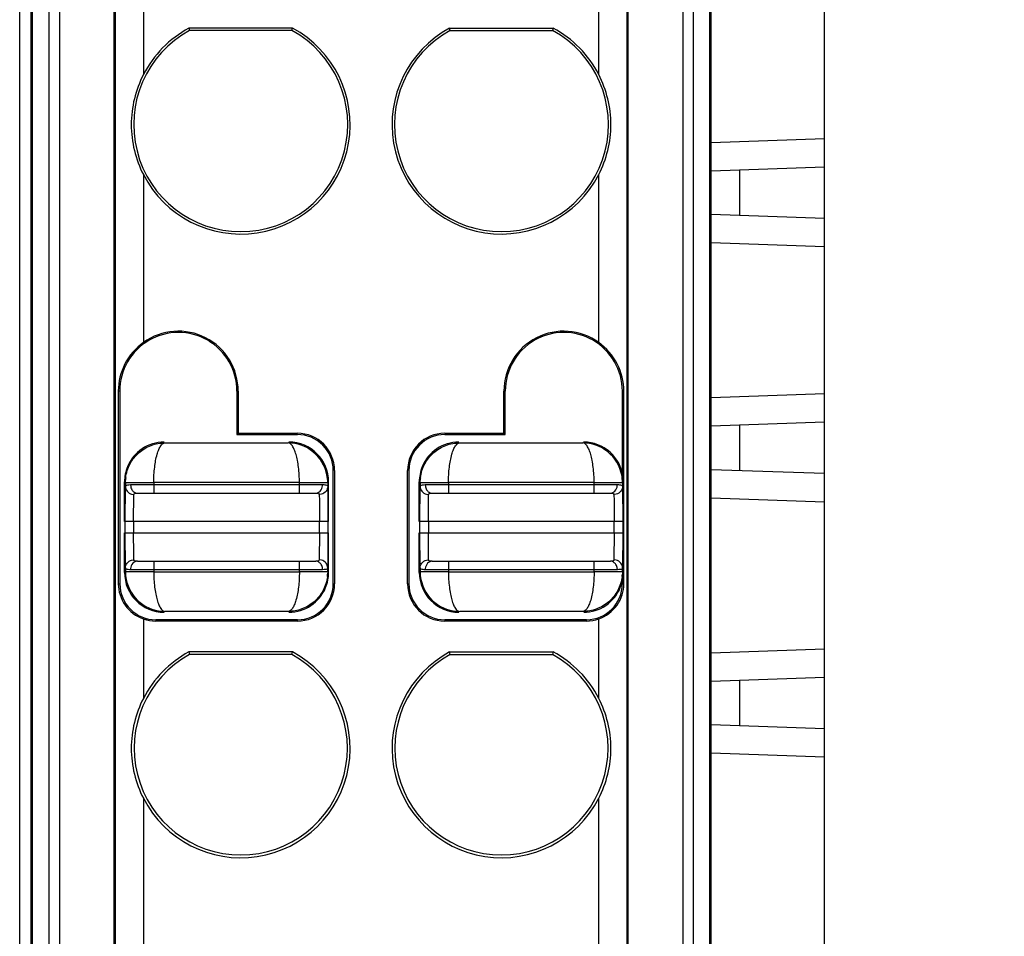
# Model space of a CAD drawing. Header units: inches. Extents: x 0 to 23.4, y 0 to 16.5.
# Tile 6 of 18: x 8.3 to 9, y 5.6 to 6.2. Entities that reach past the tile are written whole.
import ezdxf

# ---------------------------------------------------------------- set-up
doc = ezdxf.new("R2010")
doc.units = ezdxf.units.IN
doc.header["$LTSCALE"] = 1.28622
doc.header["$MEASUREMENT"] = 0
doc.layers.get('0').update_dxf_attribs({"linetype": 'CONTINUOUS'})
doc.layers.add('MIO-CMT0A_-DIM', color=7, linetype='CONTINUOUS')
doc.layers.add('MIO-CMT0A_-SHAPE', color=7, linetype='CONTINUOUS')
doc.styles.add('TEXTSTYLE_3', font='malgun.ttf')
doc.dimstyles.new('DIMSTYLE_2', dxfattribs={"dimtxt": 0.15625, "dimasz": 0.1875, "dimexe": 0.125, "dimexo": 0.0625, "dimgap": 0.039062, "dimtad": 1, "dimdec": 5, "dimzin": 4, "dimdsep": 46, "dimtxsty": 'TEXTSTYLE_3', "dimblk": '_FILLED', "dimblk1": '_FILLED', "dimblk2": '_FILLED', "dimcen": 0.09, "dimadec": 5, "dimazin": 1, "dimtfac": 1, "dimtdec": 5, "dimtofl": 0, "dimtmove": 0, "dimatfit": 3, "dimldrblk": '_FILLED', "dimfxl": 1, "dimtolj": 1, "dimtzin": 4, "dimarcsym": 0})

# ---------------------------------------------------------------- blocks, each defined once
blk = doc.blocks.new('_FILLED')
at = {"color": 0, "linetype": 'BYBLOCK'}
blk.add_solid([(0, 0), (-1, 0.1667), (-1, -0.1667)], dxfattribs=at)
blk = doc.blocks.new('*D4')
at = {"layer": 'MIO-CMT0A_-DIM', "color": 2, "linetype": 'CONTINUOUS'}
for p, q in [((8.75488, 7.78818), (9.65867, 7.78818)), ((9.53367, 7.78818), (9.53367, 5.79999)), ((9.53367, 3.8118), (9.53367, 5.79999)), ((8.75493, 3.8118), (9.65867, 3.8118))]:
    blk.add_line(p, q, dxfattribs=at)
at = {"layer": 'MIO-CMT0A_-DIM', "color": 2, "linetype": 'CONTINUOUS', "xscale": 0.1875, "yscale": 0.1875, "zscale": 0.1875}
for p, rotation in [((9.53367, 7.78818), 90), ((9.53367, 3.8118), 270)]:
    blk.add_blockref('_FILLED', p, dxfattribs=dict(at, rotation=rotation))
at = {"layer": 'MIO-CMT0A_-DIM', "color": 2, "linetype": 'CONTINUOUS', "insert": (9.33836, 5.71247), "char_height": 0.15625, "width": 0.359375, "attachment_point": 2, "rotation": 90, "line_spacing_factor": 0.9, "style": 'TEXTSTYLE_3'}
blk.add_mtext('101', dxfattribs=at)

msp = doc.modelspace()

# ---------------------------------------------------------------- linework, layer by layer
at = {"layer": 'MIO-CMT0A_-SHAPE', "color": 7, "linetype": 'CONTINUOUS'}
for p, q in [((8.771064, 3.890417), (8.771068, 7.709496)), ((8.849808, 4.040151), (8.849808, 7.559836)), ((8.290753, 3.890495), (8.290753, 6.744875)), ((8.310919, 6.7375), (8.310919, 4.073267)), ((8.318312, 6.739054), (8.318312, 4.139985)), ((8.356307, 4.13861), (8.356307, 6.739054)), ((8.357018, 6.737986), (8.357018, 4.139317)), ((8.712676, 4.139322), (8.712676, 6.737986)), ((8.713386, 4.13861), (8.713387, 6.739054)), ((8.751383, 6.739054), (8.751383, 4.139985)), ((8.758776, 4.073267), (8.758776, 6.7375)), ((8.29863, 3.890417), (8.298627, 6.732451)), ((8.299763, 3.938915), (8.299763, 6.733588)), ((8.769931, 6.733588), (8.769931, 3.938915)), ((8.376691, 6.232322), (8.376691, 6.177214)), ((8.693003, 6.177214), (8.693003, 6.232322)), ((8.480283, 6.209442), (8.408309, 6.209442)), ((8.408309, 6.209442), (8.408715, 6.207839)), ((8.479877, 6.207839), (8.408715, 6.207839)), ((8.479877, 6.207839), (8.480283, 6.209442)), ((8.589412, 6.209442), (8.661385, 6.209442)), ((8.589818, 6.207839), (8.589412, 6.209442)), ((8.589826, 6.207839), (8.66097, 6.207839)), ((8.661385, 6.209442), (8.660979, 6.207839)), ((8.849808, 6.132683), (8.771068, 6.129933)), ((8.376691, 6.107812), (8.376691, 5.991203)), ((8.693003, 5.991203), (8.693003, 6.107812)), ((8.849808, 6.112986), (8.771068, 6.110236)), ((8.790753, 6.110923), (8.790753, 6.079615)), ((8.771068, 6.080302), (8.849808, 6.077553)), ((8.771068, 6.060605), (8.849808, 6.057856)), ((8.360298, 5.957474), (8.359235, 5.957474)), ((8.359235, 5.957474), (8.359235, 5.823616)), ((8.360298, 5.957474), (8.360338, 5.823616)), ((8.44168, 5.95747), (8.441671, 5.92729)), ((8.442558, 5.957474), (8.442558, 5.928177)), ((8.627136, 5.928177), (8.627136, 5.957474)), ((8.628023, 5.92729), (8.628014, 5.95747)), ((8.709379, 5.900294), (8.709397, 5.957474)), ((8.710459, 5.957474), (8.709397, 5.957474)), ((8.710459, 5.823616), (8.710459, 5.957474)), ((8.849808, 5.955517), (8.771068, 5.952768)), ((8.849808, 5.93582), (8.771068, 5.933071)), ((8.790753, 5.933758), (8.790753, 5.902449)), ((8.442558, 5.928177), (8.441671, 5.92729)), ((8.441671, 5.92729), (8.483667, 5.92729)), ((8.442558, 5.928177), (8.483666, 5.928177)), ((8.586028, 5.928177), (8.627136, 5.928177)), ((8.586028, 5.92729), (8.628023, 5.92729)), ((8.627136, 5.928177), (8.628023, 5.92729)), ((8.391663, 5.921523), (8.477244, 5.921523)), ((8.596387, 5.921523), (8.681969, 5.921523)), ((8.771068, 5.903137), (8.849808, 5.900387)), ((8.508568, 5.823616), (8.508592, 5.902356)), ((8.509487, 5.902356), (8.509487, 5.823616)), ((8.560207, 5.823616), (8.560207, 5.902356)), ((8.561102, 5.902356), (8.561126, 5.823616)), ((8.363587, 5.866921), (8.363587, 5.894481)), ((8.364017, 5.866921), (8.364173, 5.89131)), ((8.364173, 5.893897), (8.364224, 5.89558)), ((8.364173, 5.893897), (8.372975, 5.893948)), ((8.364173, 5.893897), (8.364173, 5.89131)), ((8.366644, 5.892485), (8.367703, 5.892513)), ((8.367703, 5.892513), (8.501204, 5.892513)), ((8.367703, 5.892513), (8.367872, 5.891032)), ((8.372975, 5.893948), (8.383857, 5.893965)), ((8.48505, 5.893965), (8.383857, 5.893965)), ((8.383857, 5.893965), (8.383857, 5.886608)), ((8.48505, 5.886608), (8.48505, 5.893965)), ((8.48505, 5.893965), (8.504734, 5.893897)), ((8.501153, 5.891709), (8.501204, 5.892513)), ((8.504734, 5.893897), (8.504734, 5.89131)), ((8.504734, 5.89131), (8.50489, 5.866923)), ((8.50532, 5.866923), (8.50532, 5.894481)), ((8.568312, 5.866921), (8.568312, 5.894481)), ((8.568742, 5.866921), (8.568897, 5.89131)), ((8.568897, 5.893897), (8.568949, 5.89558)), ((8.568897, 5.893897), (8.577699, 5.893948)), ((8.568897, 5.893897), (8.568897, 5.89131)), ((8.571368, 5.892485), (8.572427, 5.892513)), ((8.572427, 5.892513), (8.705929, 5.892513)), ((8.572427, 5.892513), (8.572596, 5.891032)), ((8.577699, 5.893948), (8.588582, 5.893965)), ((8.689774, 5.893965), (8.588582, 5.893965)), ((8.588582, 5.893965), (8.588582, 5.886608)), ((8.689774, 5.886608), (8.689774, 5.893965)), ((8.689774, 5.893965), (8.709458, 5.893897)), ((8.705877, 5.891709), (8.705929, 5.892513)), ((8.709458, 5.893897), (8.709458, 5.89131)), ((8.709458, 5.89131), (8.709614, 5.866923)), ((8.710044, 5.866923), (8.710044, 5.894481)), ((8.368531, 5.8859), (8.370078, 5.885682)), ((8.369922, 5.866923), (8.370078, 5.885682)), ((8.372549, 5.886608), (8.496358, 5.886608)), ((8.500376, 5.8859), (8.498829, 5.885682)), ((8.498829, 5.885682), (8.49891, 5.881601)), ((8.573255, 5.8859), (8.574803, 5.885682)), ((8.574647, 5.866923), (8.574803, 5.885682)), ((8.577273, 5.886608), (8.701082, 5.886608)), ((8.7051, 5.8859), (8.703553, 5.885682)), ((8.703553, 5.885682), (8.703634, 5.881601)), ((8.771068, 5.88344), (8.849808, 5.88069)), ((8.49891, 5.881601), (8.498984, 5.866923)), ((8.703634, 5.881601), (8.703709, 5.866923)), ((8.50489, 5.866923), (8.364017, 5.866923)), ((8.364017, 5.859049), (8.364017, 5.866921)), ((8.369922, 5.866923), (8.369922, 5.859049)), ((8.498984, 5.859049), (8.498984, 5.866923)), ((8.50489, 5.866923), (8.50489, 5.859048)), ((8.709614, 5.866923), (8.568742, 5.866923)), ((8.568742, 5.859049), (8.568742, 5.866921)), ((8.574647, 5.866923), (8.574647, 5.859049)), ((8.703709, 5.859049), (8.703709, 5.866923)), ((8.709614, 5.866923), (8.709614, 5.859048)), ((8.363587, 5.83149), (8.363587, 5.859049)), ((8.364017, 5.859049), (8.50489, 5.859049)), ((8.364173, 5.834661), (8.364017, 5.859049)), ((8.369997, 5.84437), (8.369922, 5.859049)), ((8.498984, 5.859049), (8.498829, 5.840289)), ((8.50489, 5.859048), (8.504734, 5.834661)), ((8.50532, 5.83149), (8.50532, 5.859048)), ((8.568312, 5.83149), (8.568312, 5.859049)), ((8.568742, 5.859049), (8.709614, 5.859049)), ((8.568897, 5.834661), (8.568742, 5.859049)), ((8.574722, 5.84437), (8.574647, 5.859049)), ((8.703709, 5.859049), (8.703553, 5.840289)), ((8.709614, 5.859048), (8.709458, 5.834661)), ((8.710044, 5.83149), (8.710044, 5.859048)), ((8.370078, 5.840289), (8.369997, 5.84437)), ((8.574803, 5.840289), (8.574722, 5.84437)), ((8.364173, 5.834661), (8.364173, 5.832074)), ((8.367754, 5.834262), (8.367703, 5.833458)), ((8.368531, 5.840072), (8.370078, 5.840289)), ((8.372549, 5.839364), (8.496358, 5.839364)), ((8.383857, 5.839364), (8.383857, 5.832006)), ((8.48505, 5.832006), (8.48505, 5.839364)), ((8.500376, 5.840072), (8.498829, 5.840289)), ((8.501204, 5.833458), (8.501035, 5.834939)), ((8.504734, 5.832074), (8.504734, 5.834661)), ((8.568897, 5.834661), (8.568897, 5.832074)), ((8.572478, 5.834262), (8.572427, 5.833458)), ((8.573256, 5.840072), (8.574803, 5.840289)), ((8.577273, 5.839364), (8.701082, 5.839364)), ((8.588582, 5.839364), (8.588582, 5.832006)), ((8.689774, 5.832006), (8.689774, 5.839364)), ((8.7051, 5.840072), (8.703553, 5.840289)), ((8.705929, 5.833458), (8.70576, 5.834939)), ((8.709458, 5.832074), (8.709458, 5.834661)), ((8.383857, 5.832006), (8.364173, 5.832074)), ((8.501204, 5.833458), (8.367703, 5.833458)), ((8.383857, 5.832006), (8.48505, 5.832006)), ((8.495932, 5.832024), (8.48505, 5.832006)), ((8.504734, 5.832074), (8.495932, 5.832024)), ((8.502263, 5.833486), (8.501204, 5.833458)), ((8.504734, 5.832074), (8.504683, 5.830394)), ((8.588582, 5.832006), (8.568897, 5.832074)), ((8.705929, 5.833458), (8.572427, 5.833458)), ((8.588582, 5.832006), (8.689774, 5.832006)), ((8.700657, 5.832024), (8.689774, 5.832006)), ((8.709458, 5.832074), (8.700657, 5.832024)), ((8.706988, 5.833486), (8.705929, 5.833458)), ((8.709458, 5.832074), (8.709407, 5.830394)), ((8.359235, 5.823616), (8.360338, 5.823616)), ((8.508568, 5.823616), (8.509487, 5.823616)), ((8.560207, 5.823616), (8.561126, 5.823616)), ((8.709356, 5.825602), (8.709356, 5.823616)), ((8.709356, 5.823616), (8.710459, 5.823616)), ((8.477244, 5.804448), (8.391663, 5.804448)), ((8.681969, 5.804448), (8.596387, 5.804448)), ((8.376691, 5.799251), (8.376691, 5.744144)), ((8.483667, 5.798721), (8.38524, 5.798721)), ((8.385241, 5.798721), (8.385241, 5.797794)), ((8.483666, 5.797794), (8.385241, 5.797794)), ((8.483666, 5.797794), (8.483666, 5.798721)), ((8.684454, 5.798721), (8.586028, 5.798721)), ((8.586028, 5.798721), (8.586028, 5.797794)), ((8.684453, 5.797794), (8.586028, 5.797794)), ((8.684453, 5.797794), (8.684453, 5.798721)), ((8.693003, 5.744144), (8.693003, 5.799251)), ((8.480283, 5.776371), (8.408309, 5.776371)), ((8.408309, 5.776371), (8.408783, 5.774504)), ((8.479809, 5.774504), (8.408783, 5.774504)), ((8.479809, 5.774504), (8.480283, 5.776371)), ((8.589412, 5.776371), (8.661385, 5.776371)), ((8.589885, 5.774504), (8.589412, 5.776371)), ((8.589894, 5.774504), (8.660903, 5.774504)), ((8.661385, 5.776371), (8.660912, 5.774504)), ((8.849808, 5.778352), (8.771068, 5.775602)), ((8.849808, 5.758655), (8.771068, 5.755905)), ((8.790753, 5.756593), (8.790753, 5.725284)), ((8.771068, 5.725972), (8.849808, 5.723222)), ((8.771068, 5.706274), (8.849808, 5.703525)), ((8.376691, 5.674741), (8.376691, 5.558132)), ((8.693003, 5.558132), (8.693003, 5.674741))]:
    msp.add_line(p, q, dxfattribs=at)
for centre, radius, start, end in [((8.444298, 6.142558), 0.074344, 118.584697, 61.415293), ((8.444296, 6.142513), 0.07599, 207.171342, 61.733779), ((8.444296, 6.142513), 0.07599, 118.266221, 152.828658), ((8.625398, 6.142513), 0.07599, 118.266221, 332.828658), ((8.625407, 6.142557), 0.074341, 118.579872, 61.42012), ((8.625398, 6.142513), 0.07599, 27.171342, 61.733779), ((8.400989, 5.957474), 0.041569, 0, 125.768187), ((8.668705, 5.957474), 0.041569, 54.231813, 180), ((8.400989, 5.957483), 0.040692, 359.981009, 180.019019), ((8.668705, 5.957483), 0.040692, 359.981009, 180.019019), ((8.483666, 5.902356), 0.025821, 0, 90), ((8.483665, 5.902362), 0.024928, 359.984335, 89.995822), ((8.586028, 5.902356), 0.025821, 90, 180), ((8.586029, 5.902362), 0.024928, 90.004178, 180.015665), ((8.39114, 5.894484), 0.027551, 90.054581, 157.598853), ((8.477757, 5.894478), 0.027562, 0.00997, 89.99294), ((8.595864, 5.894484), 0.027551, 90.054581, 157.598853), ((8.682483, 5.894482), 0.027559, 6.610504, 89.996131), ((8.39196, 5.893875), 0.027787, 172.875493, 176.481662), ((8.596684, 5.893875), 0.027787, 172.875493, 176.481662), ((8.682681, 5.894469), 0.027363, 0.028503, 6.683963), ((8.39115, 5.831493), 0.027562, 180.00997, 269.99294), ((8.476948, 5.832096), 0.027787, 352.872878, 356.489103), ((8.595874, 5.831493), 0.027562, 180.00997, 269.99294), ((8.682213, 5.831554), 0.027833, 337.69037, 353.322197), ((8.681672, 5.832096), 0.027787, 352.872878, 356.489103), ((8.682681, 5.831502), 0.027363, 353.316037, 359.971497), ((8.385242, 5.823625), 0.024904, 180.019245, 269.995826), ((8.477767, 5.831487), 0.027551, 270.054581, 337.598853), ((8.483666, 5.823616), 0.025821, 270, 360), ((8.483665, 5.823625), 0.024904, 270.004174, 359.980754), ((8.586028, 5.823616), 0.025821, 180, 270), ((8.586029, 5.823625), 0.024904, 180.019245, 269.995826), ((8.682491, 5.831487), 0.027551, 270.054581, 337.598853), ((8.684459, 5.823623), 0.024897, 270.053456, 359.984881), ((8.385241, 5.823616), 0.025821, 250.664295, 270), ((8.684453, 5.823616), 0.025821, 270, 289.335705), ((8.444298, 5.709487), 0.07408, 118.636686, 61.363305), ((8.444296, 5.709442), 0.07599, 207.171342, 61.733779), ((8.444296, 5.709442), 0.07599, 118.266221, 152.828658), ((8.625398, 5.709442), 0.07599, 118.266221, 332.828658), ((8.625389, 5.709486), 0.074077, 118.631862, 61.368146), ((8.625398, 5.709442), 0.07599, 27.171342, 61.733779)]:
    msp.add_arc(centre, radius, start, end, dxfattribs=at)
for points, knots in [([(8.376691, 6.177214), (8.371255, 6.166623), (8.365217, 6.142513), (8.371255, 6.118404), (8.376691, 6.107812)], [0, 0, 0, 0, 0.4999998, 1, 1, 1, 1]), ([(8.693003, 6.107812), (8.69844, 6.118404), (8.704477, 6.142513), (8.69844, 6.166623), (8.693003, 6.177214)], [0, 0, 0, 0, 0.5000002, 1, 1, 1, 1]), ([(8.376691, 5.991203), (8.37137, 5.987369), (8.362461, 5.977134), (8.359235, 5.963936), (8.359235, 5.957474)], [0, 0, 0, 0, 0.5036998, 1, 1, 1, 1]), ([(8.710459, 5.957474), (8.710459, 5.963936), (8.707233, 5.977134), (8.698324, 5.987369), (8.693003, 5.991203)], [0, 0, 0, 0, 0.4963002, 1, 1, 1, 1]), ([(8.364387, 5.897321), (8.364804, 5.900657), (8.366876, 5.907198), (8.373215, 5.915154), (8.381839, 5.920316), (8.388417, 5.921515), (8.391664, 5.921523)], [0, 0, 0, 0, 0.2545122, 0.5060752, 0.7541714, 1, 1, 1, 1]), ([(8.383857, 5.893965), (8.383866, 5.897542), (8.384276, 5.904164), (8.38558, 5.911861), (8.387269, 5.91679), (8.388698, 5.91967), (8.390468, 5.921482), (8.391662, 5.921523)], [0, 0, 0, 0, 0.3603715, 0.6664891, 0.7856155, 0.8796061, 1, 1, 1, 1]), ([(8.504192, 5.899217), (8.502939, 5.905378), (8.496131, 5.917101), (8.483345, 5.921501), (8.477243, 5.921523)], [0, 0, 0, 0, 0.5074912, 1, 1, 1, 1]), ([(8.48505, 5.893965), (8.485093, 5.897525), (8.484733, 5.902701), (8.483766, 5.909227), (8.482822, 5.91334), (8.481647, 5.916744), (8.480229, 5.919655), (8.478443, 5.921488), (8.477244, 5.921523)], [0, 0, 0, 0, 0.3585298, 0.520757, 0.6638837, 0.7840801, 0.8791981, 1, 1, 1, 1]), ([(8.569111, 5.897321), (8.569528, 5.900657), (8.5716, 5.907198), (8.577939, 5.915154), (8.586563, 5.920316), (8.593142, 5.921515), (8.596388, 5.921523)], [0, 0, 0, 0, 0.2545122, 0.5060752, 0.7541714, 1, 1, 1, 1]), ([(8.588581, 5.893965), (8.58859, 5.897542), (8.589, 5.904164), (8.590304, 5.911861), (8.591994, 5.91679), (8.593423, 5.91967), (8.595193, 5.921482), (8.596387, 5.921523)], [0, 0, 0, 0, 0.3603715, 0.6664891, 0.7856155, 0.8796061, 1, 1, 1, 1]), ([(8.708916, 5.899217), (8.707664, 5.905378), (8.700855, 5.917101), (8.688069, 5.921501), (8.681968, 5.921523)], [0, 0, 0, 0, 0.5074912, 1, 1, 1, 1]), ([(8.689774, 5.893965), (8.689818, 5.897525), (8.689457, 5.902701), (8.688491, 5.909227), (8.687546, 5.91334), (8.686371, 5.916744), (8.684953, 5.919655), (8.683167, 5.921488), (8.681969, 5.921523)], [0, 0, 0, 0, 0.3585298, 0.520757, 0.6638837, 0.7840801, 0.8791981, 1, 1, 1, 1]), ([(8.364173, 5.89131), (8.364179, 5.891478), (8.364363, 5.89197), (8.365348, 5.892381), (8.366145, 5.892456), (8.366644, 5.892485)], [0, 0, 0, 0, 0.1707477, 0.4924676, 1, 1, 1, 1]), ([(8.364173, 5.89131), (8.364176, 5.890123), (8.365061, 5.887611), (8.367315, 5.88623), (8.368531, 5.8859)], [0, 0, 0, 0, 0.4850016, 1, 1, 1, 1]), ([(8.496358, 5.886608), (8.497512, 5.886608), (8.500043, 5.887854), (8.500987, 5.890378), (8.501153, 5.891709)], [0, 0, 0, 0, 0.46261, 1, 1, 1, 1]), ([(8.504734, 5.89131), (8.504731, 5.890123), (8.503845, 5.887611), (8.501592, 5.88623), (8.500376, 5.8859)], [0, 0, 0, 0, 0.485113, 1, 1, 1, 1]), ([(8.501204, 5.892513), (8.501707, 5.892513), (8.502837, 5.892521), (8.504704, 5.892084), (8.504734, 5.89131)], [0, 0, 0, 0, 0.3938366, 1, 1, 1, 1]), ([(8.568897, 5.89131), (8.568904, 5.891478), (8.569088, 5.89197), (8.570073, 5.892381), (8.57087, 5.892456), (8.571368, 5.892485)], [0, 0, 0, 0, 0.1707477, 0.4924676, 1, 1, 1, 1]), ([(8.568897, 5.89131), (8.568901, 5.890123), (8.569786, 5.887611), (8.572039, 5.88623), (8.573255, 5.8859)], [0, 0, 0, 0, 0.4850016, 1, 1, 1, 1]), ([(8.701082, 5.886608), (8.702237, 5.886608), (8.704767, 5.887854), (8.705711, 5.890378), (8.705877, 5.891709)], [0, 0, 0, 0, 0.46261, 1, 1, 1, 1]), ([(8.709458, 5.89131), (8.709455, 5.890123), (8.70857, 5.887611), (8.706316, 5.88623), (8.7051, 5.8859)], [0, 0, 0, 0, 0.485113, 1, 1, 1, 1]), ([(8.705929, 5.892513), (8.706432, 5.892513), (8.707562, 5.892521), (8.709428, 5.892084), (8.709458, 5.89131)], [0, 0, 0, 0, 0.3938366, 1, 1, 1, 1]), ([(8.369069, 5.888404), (8.369295, 5.888118), (8.370232, 5.887174), (8.371584, 5.886608), (8.372549, 5.886608)], [0, 0, 0, 0, 0.2740302, 1, 1, 1, 1]), ([(8.370078, 5.885682), (8.370084, 5.885835), (8.370293, 5.886295), (8.371287, 5.886573), (8.372059, 5.886608), (8.372549, 5.886608)], [0, 0, 0, 0, 0.1611835, 0.4827908, 1, 1, 1, 1]), ([(8.496358, 5.886608), (8.496707, 5.886608), (8.49752, 5.886614), (8.498809, 5.886239), (8.498829, 5.885682)], [0, 0, 0, 0, 0.3849457, 1, 1, 1, 1]), ([(8.573793, 5.888404), (8.574019, 5.888118), (8.574957, 5.887174), (8.576308, 5.886608), (8.577273, 5.886608)], [0, 0, 0, 0, 0.2740302, 1, 1, 1, 1]), ([(8.574803, 5.885682), (8.574808, 5.885835), (8.575017, 5.886295), (8.576012, 5.886573), (8.576783, 5.886608), (8.577273, 5.886608)], [0, 0, 0, 0, 0.1611841, 0.4827911, 1, 1, 1, 1]), ([(8.701082, 5.886608), (8.701431, 5.886608), (8.702244, 5.886614), (8.703533, 5.886239), (8.703553, 5.885682)], [0, 0, 0, 0, 0.3849457, 1, 1, 1, 1]), ([(8.364173, 5.834661), (8.364176, 5.835848), (8.365061, 5.83836), (8.367315, 5.839742), (8.368531, 5.840072)], [0, 0, 0, 0, 0.485113, 1, 1, 1, 1]), ([(8.367703, 5.833458), (8.3672, 5.833458), (8.36607, 5.83345), (8.364203, 5.833888), (8.364173, 5.834661)], [0, 0, 0, 0, 0.3938366, 1, 1, 1, 1]), ([(8.372549, 5.839364), (8.371394, 5.839364), (8.368864, 5.838117), (8.36792, 5.835593), (8.367754, 5.834262)], [0, 0, 0, 0, 0.4626101, 1, 1, 1, 1]), ([(8.372549, 5.839364), (8.3722, 5.839364), (8.371387, 5.839357), (8.370098, 5.839732), (8.370078, 5.840289)], [0, 0, 0, 0, 0.3849458, 1, 1, 1, 1]), ([(8.498829, 5.840289), (8.498823, 5.840136), (8.498614, 5.839676), (8.49762, 5.839399), (8.496848, 5.839364), (8.496358, 5.839364)], [0, 0, 0, 0, 0.1611835, 0.4827908, 1, 1, 1, 1]), ([(8.499838, 5.837568), (8.499612, 5.837853), (8.498675, 5.838797), (8.497323, 5.839364), (8.496358, 5.839364)], [0, 0, 0, 0, 0.2740302, 1, 1, 1, 1]), ([(8.504734, 5.834661), (8.504731, 5.835848), (8.503846, 5.83836), (8.501592, 5.839741), (8.500376, 5.840072)], [0, 0, 0, 0, 0.4850006, 1, 1, 1, 1]), ([(8.504734, 5.834661), (8.504727, 5.834493), (8.504543, 5.834001), (8.503559, 5.83359), (8.502762, 5.833515), (8.502263, 5.833486)], [0, 0, 0, 0, 0.1707477, 0.4924676, 1, 1, 1, 1]), ([(8.568897, 5.834661), (8.568901, 5.835848), (8.569786, 5.83836), (8.57204, 5.839742), (8.573256, 5.840072)], [0, 0, 0, 0, 0.485113, 1, 1, 1, 1]), ([(8.572427, 5.833458), (8.571924, 5.833458), (8.570794, 5.83345), (8.568928, 5.833888), (8.568897, 5.834661)], [0, 0, 0, 0, 0.3938366, 1, 1, 1, 1]), ([(8.577273, 5.839364), (8.576119, 5.839364), (8.573589, 5.838117), (8.572645, 5.835593), (8.572478, 5.834262)], [0, 0, 0, 0, 0.4626101, 1, 1, 1, 1]), ([(8.577273, 5.839364), (8.576925, 5.839364), (8.576112, 5.839357), (8.574822, 5.839732), (8.574803, 5.840289)], [0, 0, 0, 0, 0.3849458, 1, 1, 1, 1]), ([(8.703553, 5.840289), (8.703548, 5.840136), (8.703339, 5.839676), (8.702344, 5.839399), (8.701572, 5.839364), (8.701082, 5.839364)], [0, 0, 0, 0, 0.1611835, 0.4827908, 1, 1, 1, 1]), ([(8.704563, 5.837568), (8.704336, 5.837853), (8.703399, 5.838797), (8.702047, 5.839364), (8.701082, 5.839364)], [0, 0, 0, 0, 0.2740302, 1, 1, 1, 1]), ([(8.709458, 5.834661), (8.709455, 5.835848), (8.70857, 5.83836), (8.706316, 5.839741), (8.7051, 5.840072)], [0, 0, 0, 0, 0.4850006, 1, 1, 1, 1]), ([(8.709458, 5.834661), (8.709452, 5.834493), (8.709268, 5.834001), (8.708283, 5.83359), (8.707486, 5.833515), (8.706988, 5.833486)], [0, 0, 0, 0, 0.1707477, 0.4924676, 1, 1, 1, 1]), ([(8.383857, 5.832006), (8.383813, 5.828447), (8.384174, 5.823271), (8.385141, 5.816744), (8.386085, 5.812631), (8.38726, 5.809227), (8.388678, 5.806316), (8.390464, 5.804484), (8.391663, 5.804448)], [0, 0, 0, 0, 0.3585269, 0.5207541, 0.6638821, 0.7840788, 0.879196, 1, 1, 1, 1]), ([(8.50452, 5.828649), (8.504103, 5.825313), (8.502031, 5.818773), (8.495692, 5.810817), (8.487068, 5.805655), (8.480489, 5.804456), (8.477243, 5.804448)], [0, 0, 0, 0, 0.2545127, 0.5060745, 0.7541697, 1, 1, 1, 1]), ([(8.48505, 5.832006), (8.485041, 5.828429), (8.484631, 5.821808), (8.483327, 5.814111), (8.481638, 5.809181), (8.480209, 5.806301), (8.478439, 5.804489), (8.477244, 5.804448)], [0, 0, 0, 0, 0.3603642, 0.666482, 0.7856074, 0.879597, 1, 1, 1, 1]), ([(8.588582, 5.832006), (8.588537, 5.828447), (8.588899, 5.823271), (8.589865, 5.816744), (8.590809, 5.812631), (8.591985, 5.809227), (8.593402, 5.806316), (8.595188, 5.804484), (8.596387, 5.804448)], [0, 0, 0, 0, 0.3585269, 0.5207541, 0.6638821, 0.7840788, 0.879196, 1, 1, 1, 1]), ([(8.709244, 5.828649), (8.708827, 5.825313), (8.706755, 5.818773), (8.700416, 5.810817), (8.691792, 5.805655), (8.685214, 5.804456), (8.681967, 5.804448)], [0, 0, 0, 0, 0.2545127, 0.5060745, 0.7541697, 1, 1, 1, 1]), ([(8.689774, 5.832006), (8.689765, 5.828429), (8.689356, 5.821808), (8.688052, 5.814111), (8.686362, 5.809181), (8.684933, 5.806301), (8.683163, 5.804489), (8.681969, 5.804448)], [0, 0, 0, 0, 0.3603642, 0.666482, 0.7856074, 0.879597, 1, 1, 1, 1]), ([(8.359235, 5.823616), (8.359235, 5.818443), (8.36264, 5.80772), (8.37168, 5.801009), (8.376691, 5.799251)], [0, 0, 0, 0, 0.4933912, 1, 1, 1, 1]), ([(8.364715, 5.826755), (8.365967, 5.820594), (8.372776, 5.808871), (8.385562, 5.80447), (8.391664, 5.804448)], [0, 0, 0, 0, 0.507501, 1, 1, 1, 1]), ([(8.569439, 5.826755), (8.570692, 5.820594), (8.5775, 5.808871), (8.590287, 5.80447), (8.596388, 5.804448)], [0, 0, 0, 0, 0.507501, 1, 1, 1, 1]), ([(8.693003, 5.799251), (8.698014, 5.801009), (8.707054, 5.80772), (8.710459, 5.818443), (8.710459, 5.823616)], [0, 0, 0, 0, 0.5066093, 1, 1, 1, 1]), ([(8.376691, 5.744144), (8.371255, 5.733552), (8.365217, 5.709442), (8.371255, 5.685333), (8.376691, 5.674741)], [0, 0, 0, 0, 0.4999998, 1, 1, 1, 1]), ([(8.693003, 5.674741), (8.69844, 5.685333), (8.704477, 5.709442), (8.69844, 5.733552), (8.693003, 5.744144)], [0, 0, 0, 0, 0.5000002, 1, 1, 1, 1])]:
    msp.add_open_spline(points, degree=3, knots=knots, dxfattribs=at)
for points in [[(8.365668, 5.904983), (8.36431, 5.901684), (8.363588, 5.898051), (8.363587, 5.894483)], [(8.570392, 5.904983), (8.569034, 5.901684), (8.568312, 5.898051), (8.568312, 5.894483)], [(8.504734, 5.893897), (8.504734, 5.89568), (8.504547, 5.89747), (8.504192, 5.899217)], [(8.709458, 5.893897), (8.709458, 5.89568), (8.709271, 5.89747), (8.708916, 5.899217)], [(8.367872, 5.891032), (8.36808, 5.890092), (8.368471, 5.889158), (8.369069, 5.888404)], [(8.572596, 5.891032), (8.572805, 5.890092), (8.573196, 5.889158), (8.573793, 5.888404)], [(8.501035, 5.834939), (8.500827, 5.835879), (8.500436, 5.836813), (8.499838, 5.837568)], [(8.70576, 5.834939), (8.705551, 5.835879), (8.70516, 5.836813), (8.704563, 5.837568)], [(8.364173, 5.832074), (8.364173, 5.830292), (8.36436, 5.828501), (8.364715, 5.826755)], [(8.503239, 5.820988), (8.504597, 5.824288), (8.505319, 5.82792), (8.50532, 5.831489)], [(8.568897, 5.832074), (8.568897, 5.830292), (8.569084, 5.828501), (8.569439, 5.826755)]]:
    msp.add_open_spline(points, degree=3, dxfattribs=at)

# ---------------------------------------------------------------- dimensions: what is measured, and where the dimension line sits
at = {"layer": 'MIO-CMT0A_-DIM', "color": 2, "linetype": 'CONTINUOUS'}
dim = msp.add_linear_dim(base=(9.53367, 3.811805), p1=(8.692381, 7.788182), p2=(8.692428, 3.811805), angle=270, dimstyle='DIMSTYLE_2', dxfattribs=at)
dim.commit()
dim.dimension.update_dxf_attribs({"geometry": '*D4', "text_midpoint": (9.53367, 5.715102), "dimtype": 160})

doc.saveas('drawing.dxf')
